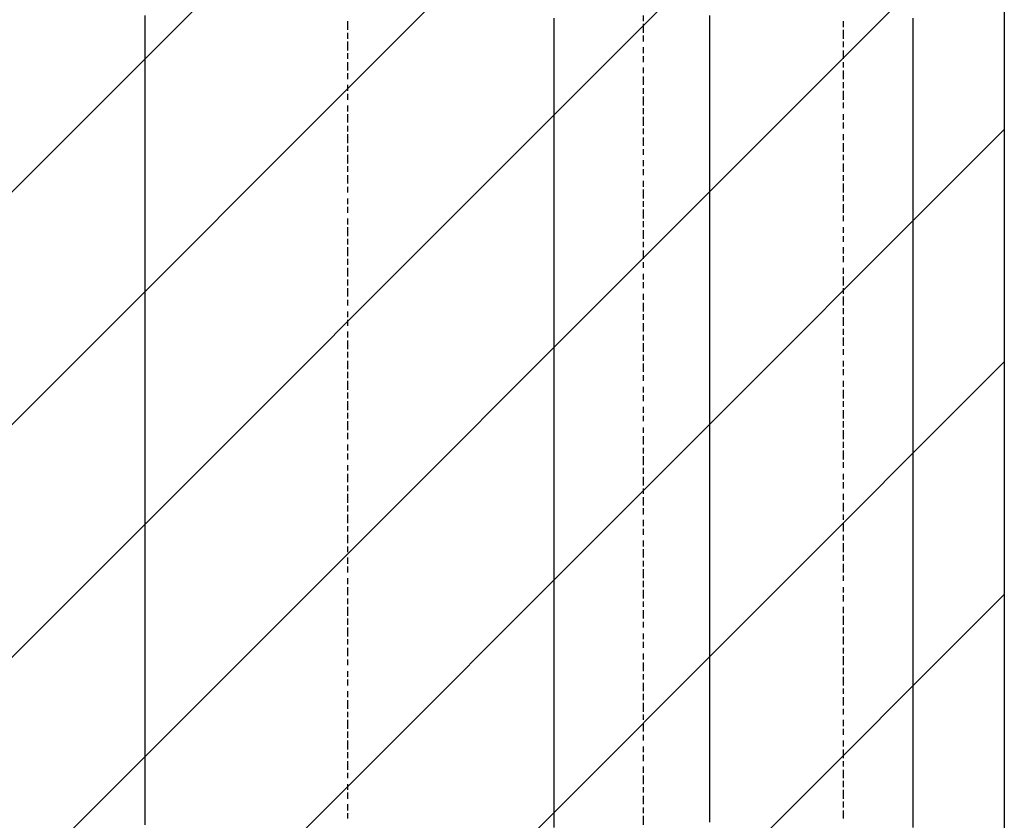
# Model space of a CAD drawing. Extents: x 997 to 109698, y 921 to 94021.
# Tile 229 of 256: x 35060 to 36498, y 20122 to 21291. Entities that reach past the tile are written whole.
import ezdxf

# ---------------------------------------------------------------- set-up
doc = ezdxf.new("R2010")
doc.units = 0
doc.header["$MEASUREMENT"] = 0
for name, color, linetype in [('12', 7, 'CONTINUOUS'), ('28', 7, 'CONTINUOUS'), ('40', 7, 'CONTINUOUS')]:
    doc.layers.add(name, color=color, linetype=linetype)

msp = doc.modelspace()

# ---------------------------------------------------------------- linework, layer by layer
at = {"layer": '12', "color": 1}
for p, q in [((35242.601607, 21296.953237), (35242.601607, 21284.953237)), ((36067.601607, 21288.953237), (36067.601607, 21296.953237)), ((35242.601607, 21284.953237), (35242.601607, 21275.953237)), ((35839.601607, 21292.953237), (35839.601607, 21284.953237)), ((35839.601607, 21284.953237), (35839.601607, 21271.953237)), ((36067.601607, 21279.953237), (36067.601607, 21288.953237)), ((36067.601607, 21267.953237), (36067.601607, 21279.953237)), ((36364.601607, 21284.953237), (36364.601607, 21292.953237)), ((36364.601607, 21271.953237), (36364.601607, 21284.953237)), ((35242.601607, 21275.953237), (35242.601607, 21267.953237)), ((35242.601607, 21267.953237), (35242.601607, 21254.953237)), ((35839.601607, 21271.953237), (35839.601607, 21262.953237)), ((36067.601607, 21258.953237), (36067.601607, 21267.953237)), ((36364.601607, 21262.953237), (36364.601607, 21271.953237)), ((35242.601607, 21254.953237), (35242.601607, 21245.953237)), ((35839.601607, 21262.953237), (35839.601607, 21250.953237)), ((35839.601607, 21250.953237), (35839.601607, 21241.953237)), ((36067.601607, 21250.953237), (36067.601607, 21258.953237)), ((36067.601607, 21237.953237), (36067.601607, 21250.953237)), ((36364.601607, 21254.953237), (36364.601607, 21262.953237)), ((36364.601607, 21241.953237), (36364.601607, 21254.953237)), ((35242.601607, 21245.953237), (35242.601607, 21233.953237)), ((35839.601607, 21241.953237), (35839.601607, 21233.953237)), ((36067.601607, 21228.953237), (36067.601607, 21237.953237)), ((36364.601607, 21233.953237), (36364.601607, 21241.953237)), ((35242.601607, 21233.953237), (35242.601607, 21224.953237)), ((35242.601607, 21224.953237), (35242.601607, 21216.953237)), ((35839.601607, 21233.953237), (35839.601607, 21220.953237)), ((36067.601607, 21216.953237), (36067.601607, 21228.953237)), ((36364.601607, 21220.953237), (36364.601607, 21233.953237)), ((35242.601607, 21216.953237), (35242.601607, 21203.953237)), ((35839.601607, 21220.953237), (35839.601607, 21212.953237)), ((35839.601607, 21212.953237), (35839.601607, 21203.953237)), ((36067.601607, 21207.953237), (36067.601607, 21216.953237)), ((36067.601607, 21199.953237), (36067.601607, 21207.953237)), ((36364.601607, 21212.953237), (36364.601607, 21220.953237)), ((36364.601607, 21203.953237), (36364.601607, 21212.953237)), ((35242.601607, 21203.953237), (35242.601607, 21195.953237)), ((35242.601607, 21195.953237), (35242.601607, 21186.953237)), ((35839.601607, 21203.953237), (35839.601607, 21190.953237)), ((36067.601607, 21186.953237), (36067.601607, 21199.953237)), ((36364.601607, 21190.953237), (36364.601607, 21203.953237)), ((35242.601607, 21186.953237), (35242.601607, 21173.953237)), ((35839.601607, 21190.953237), (35839.601607, 21182.953237)), ((35839.601607, 21182.953237), (35839.601607, 21173.953237)), ((36067.601607, 21178.953237), (36067.601607, 21186.953237)), ((36067.601607, 21169.953237), (36067.601607, 21178.953237)), ((36364.601607, 21182.953237), (36364.601607, 21190.953237)), ((36364.601607, 21173.953237), (36364.601607, 21182.953237)), ((35242.601607, 21173.953237), (35242.601607, 21165.953237)), ((35242.601607, 21165.953237), (35242.601607, 21156.953237)), ((35839.601607, 21173.953237), (35839.601607, 21161.953237)), ((36067.601607, 21156.953237), (36067.601607, 21169.953237)), ((36364.601607, 21161.953237), (36364.601607, 21173.953237)), ((35242.601607, 21156.953237), (35242.601607, 21144.953237)), ((35839.601607, 21161.953237), (35839.601607, 21152.953237)), ((35839.601607, 21152.953237), (35839.601607, 21140.953237)), ((36067.601607, 21148.953237), (36067.601607, 21156.953237)), ((36364.601607, 21152.953237), (36364.601607, 21161.953237)), ((36364.601607, 21144.953237), (36364.601607, 21152.953237)), ((35242.601607, 21144.953237), (35242.601607, 21135.953237)), ((35242.601607, 21135.953237), (35242.601607, 21123.953237)), ((35839.601607, 21140.953237), (35839.601607, 21131.953237)), ((36067.601607, 21140.953237), (36067.601607, 21148.953237)), ((36067.601607, 21127.953237), (36067.601607, 21140.953237)), ((36364.601607, 21131.953237), (36364.601607, 21144.953237)), ((35242.601607, 21123.953237), (35242.601607, 21114.953237)), ((35839.601607, 21131.953237), (35839.601607, 21123.953237)), ((35839.601607, 21123.953237), (35839.601607, 21110.953237)), ((36067.601607, 21118.953237), (36067.601607, 21127.953237)), ((36364.601607, 21123.953237), (36364.601607, 21131.953237)), ((36364.601607, 21110.953237), (36364.601607, 21123.953237)), ((35242.601607, 21114.953237), (35242.601607, 21106.953237)), ((35242.601607, 21106.953237), (35242.601607, 21093.953237)), ((35839.601607, 21110.953237), (35839.601607, 21101.953237)), ((36067.601607, 21106.953237), (36067.601607, 21118.953237)), ((36067.601607, 21097.953237), (36067.601607, 21106.953237)), ((36364.601607, 21101.953237), (36364.601607, 21110.953237)), ((35242.601607, 21093.953237), (35242.601607, 21085.953237)), ((35839.601607, 21101.953237), (35839.601607, 21093.953237)), ((35839.601607, 21093.953237), (35839.601607, 21080.953237)), ((36067.601607, 21089.953237), (36067.601607, 21097.953237)), ((36364.601607, 21093.953237), (36364.601607, 21101.953237)), ((36364.601607, 21080.953237), (36364.601607, 21093.953237)), ((35242.601607, 21085.953237), (35242.601607, 21076.953237)), ((35839.601607, 21080.953237), (35839.601607, 21072.953237)), ((36067.601607, 21076.953237), (36067.601607, 21089.953237)), ((36364.601607, 21072.953237), (36364.601607, 21080.953237)), ((35242.601607, 21076.953237), (35242.601607, 21063.953237)), ((35242.601607, 21063.953237), (35242.601607, 21055.953237)), ((35839.601607, 21072.953237), (35839.601607, 21063.953237)), ((35839.601607, 21063.953237), (35839.601607, 21051.953237)), ((36067.601607, 21068.953237), (36067.601607, 21076.953237)), ((36067.601607, 21059.953237), (36067.601607, 21068.953237)), ((36364.601607, 21063.953237), (36364.601607, 21072.953237)), ((36364.601607, 21051.953237), (36364.601607, 21063.953237)), ((35242.601607, 21055.953237), (35242.601607, 21046.953237)), ((35839.601607, 21051.953237), (35839.601607, 21042.953237)), ((36067.601607, 21046.953237), (36067.601607, 21059.953237)), ((36364.601607, 21042.953237), (36364.601607, 21051.953237)), ((35242.601607, 21046.953237), (35242.601607, 21034.953237)), ((35242.601607, 21034.953237), (35242.601607, 21025.953237)), ((35839.601607, 21042.953237), (35839.601607, 21029.953237)), ((36067.601607, 21038.953237), (36067.601607, 21046.953237)), ((36067.601607, 21029.953237), (36067.601607, 21038.953237)), ((36364.601607, 21034.953237), (36364.601607, 21042.953237)), ((36364.601607, 21021.953237), (36364.601607, 21034.953237)), ((35242.601607, 21025.953237), (35242.601607, 21013.953237)), ((35839.601607, 21029.953237), (35839.601607, 21021.953237)), ((35839.601607, 21021.953237), (35839.601607, 21013.953237)), ((36067.601607, 21017.953237), (36067.601607, 21029.953237)), ((36364.601607, 21013.953237), (36364.601607, 21021.953237)), ((35242.601607, 21013.953237), (35242.601607, 21004.953237)), ((35839.601607, 21013.953237), (35839.601607, 21000.953237)), ((36067.601607, 21008.953237), (36067.601607, 21017.953237)), ((36067.601607, 20996.953237), (36067.601607, 21008.953237)), ((36364.601607, 21000.953237), (36364.601607, 21013.953237)), ((35242.601607, 21004.953237), (35242.601607, 20996.953237)), ((35242.601607, 20996.953237), (35242.601607, 20983.953237)), ((35839.601607, 21000.953237), (35839.601607, 20991.953237)), ((35839.601607, 20991.953237), (35839.601607, 20983.953237)), ((36067.601607, 20987.953237), (36067.601607, 20996.953237)), ((36364.601607, 20991.953237), (36364.601607, 21000.953237)), ((36364.601607, 20983.953237), (36364.601607, 20991.953237)), ((35242.601607, 20983.953237), (35242.601607, 20974.953237)), ((35839.601607, 20983.953237), (35839.601607, 20970.953237)), ((36067.601607, 20979.953237), (36067.601607, 20987.953237)), ((36067.601607, 20966.953237), (36067.601607, 20979.953237)), ((36364.601607, 20970.953237), (36364.601607, 20983.953237)), ((35242.601607, 20974.953237), (35242.601607, 20966.953237)), ((35242.601607, 20966.953237), (35242.601607, 20953.953237)), ((35839.601607, 20970.953237), (35839.601607, 20962.953237)), ((36067.601607, 20958.953237), (36067.601607, 20966.953237)), ((36364.601607, 20962.953237), (36364.601607, 20970.953237)), ((35242.601607, 20953.953237), (35242.601607, 20945.953237)), ((35839.601607, 20962.953237), (35839.601607, 20953.953237)), ((35839.601607, 20953.953237), (35839.601607, 20941.953237)), ((36067.601607, 20949.953237), (36067.601607, 20958.953237)), ((36067.601607, 20936.953237), (36067.601607, 20949.953237)), ((36364.601607, 20953.953237), (36364.601607, 20962.953237)), ((36364.601607, 20941.953237), (36364.601607, 20953.953237)), ((35242.601607, 20945.953237), (35242.601607, 20936.953237)), ((35242.601607, 20936.953237), (35242.601607, 20924.953237)), ((35839.601607, 20941.953237), (35839.601607, 20932.953237)), ((36067.601607, 20928.953237), (36067.601607, 20936.953237)), ((36364.601607, 20932.953237), (36364.601607, 20941.953237)), ((35242.601607, 20924.953237), (35242.601607, 20915.953237)), ((35839.601607, 20932.953237), (35839.601607, 20919.953237)), ((35839.601607, 20919.953237), (35839.601607, 20911.953237)), ((36067.601607, 20919.953237), (36067.601607, 20928.953237)), ((36067.601607, 20907.953237), (36067.601607, 20919.953237)), ((36364.601607, 20924.953237), (36364.601607, 20932.953237)), ((36364.601607, 20911.953237), (36364.601607, 20924.953237)), ((35242.601607, 20915.953237), (35242.601607, 20907.953237)), ((35242.601607, 20907.953237), (35242.601607, 20894.953237)), ((35839.601607, 20911.953237), (35839.601607, 20902.953237)), ((36067.601607, 20898.953237), (36067.601607, 20907.953237)), ((36364.601607, 20902.953237), (36364.601607, 20911.953237)), ((35242.601607, 20894.953237), (35242.601607, 20886.953237)), ((35839.601607, 20902.953237), (35839.601607, 20890.953237)), ((36067.601607, 20890.953237), (36067.601607, 20898.953237)), ((36364.601607, 20890.953237), (36364.601607, 20902.953237)), ((35242.601607, 20886.953237), (35242.601607, 20873.953237)), ((35839.601607, 20890.953237), (35839.601607, 20881.953237)), ((35839.601607, 20881.953237), (35839.601607, 20873.953237)), ((36067.601607, 20877.953237), (36067.601607, 20890.953237)), ((36067.601607, 20869.953237), (36067.601607, 20877.953237)), ((36364.601607, 20881.953237), (36364.601607, 20890.953237)), ((36364.601607, 20873.953237), (36364.601607, 20881.953237)), ((35242.601607, 20873.953237), (35242.601607, 20864.953237)), ((35242.601607, 20864.953237), (35242.601607, 20856.953237)), ((35839.601607, 20873.953237), (35839.601607, 20860.953237)), ((36067.601607, 20856.953237), (36067.601607, 20869.953237)), ((36364.601607, 20860.953237), (36364.601607, 20873.953237)), ((35242.601607, 20856.953237), (35242.601607, 20843.953237)), ((35839.601607, 20860.953237), (35839.601607, 20852.953237)), ((35839.601607, 20852.953237), (35839.601607, 20843.953237)), ((36067.601607, 20847.953237), (36067.601607, 20856.953237)), ((36364.601607, 20852.953237), (36364.601607, 20860.953237)), ((36364.601607, 20843.953237), (36364.601607, 20852.953237)), ((35242.601607, 20843.953237), (35242.601607, 20835.953237)), ((35242.601607, 20835.953237), (35242.601607, 20826.953237)), ((35839.601607, 20843.953237), (35839.601607, 20830.953237)), ((36067.601607, 20839.953237), (36067.601607, 20847.953237)), ((36067.601607, 20826.953237), (36067.601607, 20839.953237)), ((36364.601607, 20830.953237), (36364.601607, 20843.953237)), ((35242.601607, 20826.953237), (35242.601607, 20814.953237)), ((35839.601607, 20830.953237), (35839.601607, 20822.953237)), ((35839.601607, 20822.953237), (35839.601607, 20809.953237)), ((36067.601607, 20818.953237), (36067.601607, 20826.953237)), ((36364.601607, 20822.953237), (36364.601607, 20830.953237)), ((36364.601607, 20814.953237), (36364.601607, 20822.953237)), ((35242.601607, 20814.953237), (35242.601607, 20805.953237)), ((35242.601607, 20805.953237), (35242.601607, 20797.953237)), ((35839.601607, 20809.953237), (35839.601607, 20801.953237)), ((36067.601607, 20809.953237), (36067.601607, 20818.953237)), ((36067.601607, 20797.953237), (36067.601607, 20809.953237)), ((36364.601607, 20801.953237), (36364.601607, 20814.953237)), ((35242.601607, 20797.953237), (35242.601607, 20784.953237)), ((35839.601607, 20801.953237), (35839.601607, 20792.953237)), ((35839.601607, 20792.953237), (35839.601607, 20780.953237)), ((36067.601607, 20788.953237), (36067.601607, 20797.953237)), ((36364.601607, 20792.953237), (36364.601607, 20801.953237)), ((36364.601607, 20780.953237), (36364.601607, 20792.953237)), ((35242.601607, 20784.953237), (35242.601607, 20776.953237)), ((35242.601607, 20776.953237), (35242.601607, 20763.953237)), ((35839.601607, 20780.953237), (35839.601607, 20771.953237)), ((36067.601607, 20780.953237), (36067.601607, 20788.953237)), ((36067.601607, 20767.953237), (36067.601607, 20780.953237)), ((36364.601607, 20771.953237), (36364.601607, 20780.953237)), ((35242.601607, 20763.953237), (35242.601607, 20754.953237)), ((35839.601607, 20771.953237), (35839.601607, 20763.953237)), ((35839.601607, 20763.953237), (35839.601607, 20750.953237)), ((36067.601607, 20759.953237), (36067.601607, 20767.953237)), ((36364.601607, 20763.953237), (36364.601607, 20771.953237)), ((36364.601607, 20750.953237), (36364.601607, 20763.953237)), ((35242.601607, 20754.953237), (35242.601607, 20746.953237)), ((35839.601607, 20750.953237), (35839.601607, 20742.953237)), ((36067.601607, 20746.953237), (36067.601607, 20759.953237)), ((36364.601607, 20742.953237), (36364.601607, 20750.953237)), ((35242.601607, 20746.953237), (35242.601607, 20733.953237)), ((35242.601607, 20733.953237), (35242.601607, 20725.953237)), ((35839.601607, 20742.953237), (35839.601607, 20733.953237)), ((35839.601607, 20733.953237), (35839.601607, 20720.953237)), ((36067.601607, 20737.953237), (36067.601607, 20746.953237)), ((36067.601607, 20729.953237), (36067.601607, 20737.953237)), ((36364.601607, 20733.953237), (36364.601607, 20742.953237)), ((36364.601607, 20720.953237), (36364.601607, 20733.953237)), ((35242.601607, 20725.953237), (35242.601607, 20716.953237)), ((35839.601607, 20720.953237), (35839.601607, 20712.953237)), ((36067.601607, 20716.953237), (36067.601607, 20729.953237)), ((36364.601607, 20712.953237), (36364.601607, 20720.953237)), ((35242.601607, 20716.953237), (35242.601607, 20704.953237)), ((35242.601607, 20704.953237), (35242.601607, 20695.953237)), ((35839.601607, 20712.953237), (35839.601607, 20704.953237)), ((35839.601607, 20704.953237), (35839.601607, 20691.953237)), ((36067.601607, 20708.953237), (36067.601607, 20716.953237)), ((36067.601607, 20699.953237), (36067.601607, 20708.953237)), ((36364.601607, 20704.953237), (36364.601607, 20712.953237)), ((36364.601607, 20691.953237), (36364.601607, 20704.953237)), ((35242.601607, 20695.953237), (35242.601607, 20687.953237)), ((35839.601607, 20691.953237), (35839.601607, 20682.953237)), ((36067.601607, 20687.953237), (36067.601607, 20699.953237)), ((36364.601607, 20682.953237), (36364.601607, 20691.953237)), ((35242.601607, 20687.953237), (35242.601607, 20674.953237)), ((35839.601607, 20682.953237), (35839.601607, 20670.953237)), ((36067.601607, 20678.953237), (36067.601607, 20687.953237)), ((36067.601607, 20670.953237), (36067.601607, 20678.953237)), ((36364.601607, 20674.953237), (36364.601607, 20682.953237)), ((35242.601607, 20674.953237), (35242.601607, 20665.953237)), ((35242.601607, 20665.953237), (35242.601607, 20653.953237)), ((35839.601607, 20670.953237), (35839.601607, 20661.953237)), ((35839.601607, 20661.953237), (35839.601607, 20653.953237)), ((36067.601607, 20657.953237), (36067.601607, 20670.953237)), ((36364.601607, 20661.953237), (36364.601607, 20674.953237)), ((36364.601607, 20653.953237), (36364.601607, 20661.953237)), ((35242.601607, 20653.953237), (35242.601607, 20644.953237)), ((35839.601607, 20653.953237), (35839.601607, 20640.953237)), ((36067.601607, 20648.953237), (36067.601607, 20657.953237)), ((36067.601607, 20636.953237), (36067.601607, 20648.953237)), ((36364.601607, 20640.953237), (36364.601607, 20653.953237)), ((35242.601607, 20644.953237), (35242.601607, 20636.953237)), ((35242.601607, 20636.953237), (35242.601607, 20623.953237)), ((35839.601607, 20640.953237), (35839.601607, 20632.953237)), ((35839.601607, 20632.953237), (35839.601607, 20623.953237)), ((36067.601607, 20627.953237), (36067.601607, 20636.953237)), ((36364.601607, 20632.953237), (36364.601607, 20640.953237)), ((36364.601607, 20623.953237), (36364.601607, 20632.953237)), ((35242.601607, 20623.953237), (35242.601607, 20615.953237)), ((35839.601607, 20623.953237), (35839.601607, 20610.953237)), ((36067.601607, 20619.953237), (36067.601607, 20627.953237)), ((36067.601607, 20606.953237), (36067.601607, 20619.953237)), ((36364.601607, 20610.953237), (36364.601607, 20623.953237)), ((35242.601607, 20615.953237), (35242.601607, 20606.953237)), ((35242.601607, 20606.953237), (35242.601607, 20593.953237)), ((35839.601607, 20610.953237), (35839.601607, 20602.953237)), ((36067.601607, 20598.953237), (36067.601607, 20606.953237)), ((36364.601607, 20602.953237), (36364.601607, 20610.953237)), ((35242.601607, 20593.953237), (35242.601607, 20585.953237)), ((35839.601607, 20602.953237), (35839.601607, 20593.953237)), ((35839.601607, 20593.953237), (35839.601607, 20581.953237)), ((36067.601607, 20589.953237), (36067.601607, 20598.953237)), ((36067.601607, 20577.953237), (36067.601607, 20589.953237)), ((36364.601607, 20593.953237), (36364.601607, 20602.953237)), ((36364.601607, 20581.953237), (36364.601607, 20593.953237)), ((35242.601607, 20585.953237), (35242.601607, 20577.953237)), ((35242.601607, 20577.953237), (35242.601607, 20564.953237)), ((35839.601607, 20581.953237), (35839.601607, 20572.953237)), ((36067.601607, 20568.953237), (36067.601607, 20577.953237)), ((36364.601607, 20572.953237), (36364.601607, 20581.953237)), ((35242.601607, 20564.953237), (35242.601607, 20555.953237)), ((35839.601607, 20572.953237), (35839.601607, 20560.953237)), ((35839.601607, 20560.953237), (35839.601607, 20551.953237)), ((36067.601607, 20560.953237), (36067.601607, 20568.953237)), ((36067.601607, 20547.953237), (36067.601607, 20560.953237)), ((36364.601607, 20564.953237), (36364.601607, 20572.953237)), ((36364.601607, 20551.953237), (36364.601607, 20564.953237)), ((35242.601607, 20555.953237), (35242.601607, 20543.953237)), ((35839.601607, 20551.953237), (35839.601607, 20543.953237)), ((36067.601607, 20538.953237), (36067.601607, 20547.953237)), ((36364.601607, 20543.953237), (36364.601607, 20551.953237)), ((35242.601607, 20543.953237), (35242.601607, 20534.953237)), ((35242.601607, 20534.953237), (35242.601607, 20526.953237)), ((35839.601607, 20543.953237), (35839.601607, 20530.953237)), ((36067.601607, 20526.953237), (36067.601607, 20538.953237)), ((36364.601607, 20530.953237), (36364.601607, 20543.953237)), ((35242.601607, 20526.953237), (35242.601607, 20513.953237)), ((35839.601607, 20530.953237), (35839.601607, 20521.953237)), ((35839.601607, 20521.953237), (35839.601607, 20513.953237)), ((36067.601607, 20517.953237), (36067.601607, 20526.953237)), ((36067.601607, 20509.953237), (36067.601607, 20517.953237)), ((36364.601607, 20521.953237), (36364.601607, 20530.953237)), ((36364.601607, 20513.953237), (36364.601607, 20521.953237)), ((35242.601607, 20513.953237), (35242.601607, 20505.953237)), ((35242.601607, 20505.953237), (35242.601607, 20496.953237)), ((35839.601607, 20513.953237), (35839.601607, 20500.953237)), ((36067.601607, 20496.953237), (36067.601607, 20509.953237)), ((36364.601607, 20500.953237), (36364.601607, 20513.953237)), ((35242.601607, 20496.953237), (35242.601607, 20483.953237)), ((35839.601607, 20500.953237), (35839.601607, 20492.953237)), ((35839.601607, 20492.953237), (35839.601607, 20483.953237)), ((36067.601607, 20488.953237), (36067.601607, 20496.953237)), ((36067.601607, 20479.953237), (36067.601607, 20488.953237)), ((36364.601607, 20492.953237), (36364.601607, 20500.953237)), ((36364.601607, 20483.953237), (36364.601607, 20492.953237)), ((35242.601607, 20483.953237), (35242.601607, 20475.953237)), ((35242.601607, 20475.953237), (35242.601607, 20466.953237)), ((35839.601607, 20483.953237), (35839.601607, 20471.953237)), ((36067.601607, 20466.953237), (36067.601607, 20479.953237)), ((36364.601607, 20471.953237), (36364.601607, 20483.953237)), ((35242.601607, 20466.953237), (35242.601607, 20454.953237)), ((35839.601607, 20471.953237), (35839.601607, 20462.953237)), ((35839.601607, 20462.953237), (35839.601607, 20450.953237)), ((36067.601607, 20458.953237), (36067.601607, 20466.953237)), ((36364.601607, 20462.953237), (36364.601607, 20471.953237)), ((36364.601607, 20454.953237), (36364.601607, 20462.953237)), ((35242.601607, 20454.953237), (35242.601607, 20445.953237)), ((35242.601607, 20445.953237), (35242.601607, 20433.953237)), ((35839.601607, 20450.953237), (35839.601607, 20441.953237)), ((36067.601607, 20450.953237), (36067.601607, 20458.953237)), ((36067.601607, 20437.953237), (36067.601607, 20450.953237)), ((36364.601607, 20441.953237), (36364.601607, 20454.953237)), ((35242.601607, 20433.953237), (35242.601607, 20424.953237)), ((35839.601607, 20441.953237), (35839.601607, 20433.953237)), ((35839.601607, 20433.953237), (35839.601607, 20420.953237)), ((36067.601607, 20428.953237), (36067.601607, 20437.953237)), ((36364.601607, 20433.953237), (36364.601607, 20441.953237)), ((36364.601607, 20420.953237), (36364.601607, 20433.953237)), ((35242.601607, 20424.953237), (35242.601607, 20416.953237)), ((35242.601607, 20416.953237), (35242.601607, 20403.953237)), ((35839.601607, 20420.953237), (35839.601607, 20411.953237)), ((36067.601607, 20416.953237), (36067.601607, 20428.953237)), ((36067.601607, 20407.953237), (36067.601607, 20416.953237)), ((36364.601607, 20411.953237), (36364.601607, 20420.953237)), ((35242.601607, 20403.953237), (35242.601607, 20394.953237)), ((35839.601607, 20411.953237), (35839.601607, 20403.953237)), ((35839.601607, 20403.953237), (35839.601607, 20390.953237)), ((36067.601607, 20399.953237), (36067.601607, 20407.953237)), ((36364.601607, 20403.953237), (36364.601607, 20411.953237)), ((36364.601607, 20390.953237), (36364.601607, 20403.953237)), ((35242.601607, 20394.953237), (35242.601607, 20386.953237)), ((35839.601607, 20390.953237), (35839.601607, 20382.953237)), ((36067.601607, 20386.953237), (36067.601607, 20399.953237)), ((36364.601607, 20382.953237), (36364.601607, 20390.953237)), ((35242.601607, 20386.953237), (35242.601607, 20373.953237)), ((35242.601607, 20373.953237), (35242.601607, 20365.953237)), ((35839.601607, 20382.953237), (35839.601607, 20373.953237)), ((35839.601607, 20373.953237), (35839.601607, 20361.953237)), ((36067.601607, 20378.953237), (36067.601607, 20386.953237)), ((36067.601607, 20369.953237), (36067.601607, 20378.953237)), ((36364.601607, 20373.953237), (36364.601607, 20382.953237)), ((36364.601607, 20361.953237), (36364.601607, 20373.953237)), ((35242.601607, 20365.953237), (35242.601607, 20356.953237)), ((35839.601607, 20361.953237), (35839.601607, 20352.953237)), ((36067.601607, 20356.953237), (36067.601607, 20369.953237)), ((36364.601607, 20352.953237), (36364.601607, 20361.953237)), ((35242.601607, 20356.953237), (35242.601607, 20344.953237)), ((35242.601607, 20344.953237), (35242.601607, 20335.953237)), ((35839.601607, 20352.953237), (35839.601607, 20339.953237)), ((36067.601607, 20348.953237), (36067.601607, 20356.953237)), ((36067.601607, 20339.953237), (36067.601607, 20348.953237)), ((36364.601607, 20344.953237), (36364.601607, 20352.953237)), ((36364.601607, 20331.953237), (36364.601607, 20344.953237)), ((35242.601607, 20335.953237), (35242.601607, 20327.953237)), ((35839.601607, 20339.953237), (35839.601607, 20331.953237)), ((35839.601607, 20331.953237), (35839.601607, 20322.953237)), ((36067.601607, 20327.953237), (36067.601607, 20339.953237)), ((36364.601607, 20322.953237), (36364.601607, 20331.953237)), ((35242.601607, 20327.953237), (35242.601607, 20314.953237)), ((35839.601607, 20322.953237), (35839.601607, 20310.953237)), ((36067.601607, 20318.953237), (36067.601607, 20327.953237)), ((36067.601607, 20310.953237), (36067.601607, 20318.953237)), ((36364.601607, 20310.953237), (36364.601607, 20322.953237)), ((35242.601607, 20314.953237), (35242.601607, 20306.953237)), ((35242.601607, 20306.953237), (35242.601607, 20293.953237)), ((35839.601607, 20310.953237), (35839.601607, 20301.953237)), ((35839.601607, 20301.953237), (35839.601607, 20293.953237)), ((36067.601607, 20297.953237), (36067.601607, 20310.953237)), ((36364.601607, 20301.953237), (36364.601607, 20310.953237)), ((36364.601607, 20293.953237), (36364.601607, 20301.953237)), ((35242.601607, 20293.953237), (35242.601607, 20284.953237)), ((35839.601607, 20293.953237), (35839.601607, 20280.953237)), ((36067.601607, 20289.953237), (36067.601607, 20297.953237)), ((36067.601607, 20276.953237), (36067.601607, 20289.953237)), ((36364.601607, 20280.953237), (36364.601607, 20293.953237)), ((35242.601607, 20284.953237), (35242.601607, 20276.953237)), ((35242.601607, 20276.953237), (35242.601607, 20263.953237)), ((35839.601607, 20280.953237), (35839.601607, 20272.953237)), ((35839.601607, 20272.953237), (35839.601607, 20263.953237)), ((36067.601607, 20268.953237), (36067.601607, 20276.953237)), ((36364.601607, 20272.953237), (36364.601607, 20280.953237)), ((36364.601607, 20263.953237), (36364.601607, 20272.953237)), ((35242.601607, 20263.953237), (35242.601607, 20255.953237)), ((35839.601607, 20263.953237), (35839.601607, 20251.953237)), ((36067.601607, 20259.953237), (36067.601607, 20268.953237)), ((36067.601607, 20246.953237), (36067.601607, 20259.953237)), ((36364.601607, 20251.953237), (36364.601607, 20263.953237)), ((35242.601607, 20255.953237), (35242.601607, 20246.953237)), ((35242.601607, 20246.953237), (35242.601607, 20234.953237)), ((35839.601607, 20251.953237), (35839.601607, 20242.953237)), ((36067.601607, 20238.953237), (36067.601607, 20246.953237)), ((36364.601607, 20242.953237), (36364.601607, 20251.953237)), ((35242.601607, 20234.953237), (35242.601607, 20225.953237)), ((35839.601607, 20242.953237), (35839.601607, 20229.953237)), ((35839.601607, 20229.953237), (35839.601607, 20221.953237)), ((36067.601607, 20229.953237), (36067.601607, 20238.953237)), ((36067.601607, 20217.953237), (36067.601607, 20229.953237)), ((36364.601607, 20234.953237), (36364.601607, 20242.953237)), ((36364.601607, 20221.953237), (36364.601607, 20234.953237)), ((35242.601607, 20225.953237), (35242.601607, 20217.953237)), ((35242.601607, 20217.953237), (35242.601607, 20204.953237)), ((35839.601607, 20221.953237), (35839.601607, 20212.953237)), ((36067.601607, 20208.953237), (36067.601607, 20217.953237)), ((36364.601607, 20212.953237), (36364.601607, 20221.953237)), ((35242.601607, 20204.953237), (35242.601607, 20195.953237)), ((35839.601607, 20212.953237), (35839.601607, 20200.953237)), ((36067.601607, 20200.953237), (36067.601607, 20208.953237)), ((36364.601607, 20200.953237), (36364.601607, 20212.953237)), ((35242.601607, 20195.953237), (35242.601607, 20183.953237)), ((35839.601607, 20200.953237), (35839.601607, 20191.953237)), ((35839.601607, 20191.953237), (35839.601607, 20183.953237)), ((36067.601607, 20187.953237), (36067.601607, 20200.953237)), ((36067.601607, 20179.953237), (36067.601607, 20187.953237)), ((36364.601607, 20191.953237), (36364.601607, 20200.953237)), ((36364.601607, 20183.953237), (36364.601607, 20191.953237)), ((35242.601607, 20183.953237), (35242.601607, 20174.953237)), ((35242.601607, 20174.953237), (35242.601607, 20166.953237)), ((35839.601607, 20183.953237), (35839.601607, 20170.953237)), ((36067.601607, 20166.953237), (36067.601607, 20179.953237)), ((36364.601607, 20170.953237), (36364.601607, 20183.953237)), ((35242.601607, 20166.953237), (35242.601607, 20153.953237)), ((35839.601607, 20170.953237), (35839.601607, 20162.953237)), ((35839.601607, 20162.953237), (35839.601607, 20153.953237)), ((36067.601607, 20157.953237), (36067.601607, 20166.953237)), ((36067.601607, 20149.953237), (36067.601607, 20157.953237)), ((36364.601607, 20162.953237), (36364.601607, 20170.953237)), ((36364.601607, 20153.953237), (36364.601607, 20162.953237)), ((35242.601607, 20153.953237), (35242.601607, 20145.953237)), ((35242.601607, 20145.953237), (35242.601607, 20136.953237)), ((35839.601607, 20153.953237), (35839.601607, 20140.953237)), ((36067.601607, 20136.953237), (36067.601607, 20149.953237)), ((36364.601607, 20140.953237), (36364.601607, 20153.953237)), ((35242.601607, 20136.953237), (35242.601607, 20124.953237)), ((35839.601607, 20140.953237), (35839.601607, 20132.953237)), ((35839.601607, 20132.953237), (35839.601607, 20124.953237)), ((36067.601607, 20128.953237), (36067.601607, 20136.953237)), ((36364.601607, 20132.953237), (36364.601607, 20140.953237)), ((36364.601607, 20124.953237), (36364.601607, 20132.953237)), ((35242.601607, 20124.953237), (35242.601607, 20115.953237)), ((35839.601607, 20124.953237), (35839.601607, 20111.953237)), ((36067.601607, 20119.953237), (36067.601607, 20128.953237)), ((36364.601607, 20111.953237), (36364.601607, 20124.953237))]:
    msp.add_line(p, q, dxfattribs=at)
at = {"layer": '12', "color": 5}
for p, q in [((35970.601607, 21288.953237), (35970.601607, 21296.953237)), ((35538.601607, 21288.953237), (35538.601607, 21275.953237)), ((35970.601607, 21271.953237), (35970.601607, 21284.953237)), ((36262.601607, 21279.953237), (36262.601607, 21288.953237)), ((35538.601607, 21271.953237), (35538.601607, 21262.953237)), ((35970.601607, 21258.953237), (35970.601607, 21267.953237)), ((36262.601607, 21262.953237), (36262.601607, 21275.953237)), ((35538.601607, 21258.953237), (35538.601607, 21245.953237)), ((35970.601607, 21241.953237), (35970.601607, 21250.953237)), ((36262.601607, 21250.953237), (36262.601607, 21258.953237)), ((35538.601607, 21241.953237), (35538.601607, 21233.953237)), ((35970.601607, 21228.953237), (35970.601607, 21237.953237)), ((36262.601607, 21233.953237), (36262.601607, 21245.953237)), ((35538.601607, 21228.953237), (35538.601607, 21216.953237)), ((36262.601607, 21220.953237), (36262.601607, 21228.953237)), ((35538.601607, 21212.953237), (35538.601607, 21203.953237)), ((35970.601607, 21212.953237), (35970.601607, 21220.953237)), ((35970.601607, 21195.953237), (35970.601607, 21207.953237)), ((36262.601607, 21203.953237), (36262.601607, 21216.953237)), ((35538.601607, 21195.953237), (35538.601607, 21186.953237)), ((36262.601607, 21190.953237), (36262.601607, 21199.953237)), ((35538.601607, 21182.953237), (35538.601607, 21173.953237)), ((35970.601607, 21182.953237), (35970.601607, 21190.953237)), ((35970.601607, 21165.953237), (35970.601607, 21178.953237)), ((36262.601607, 21173.953237), (36262.601607, 21186.953237)), ((35538.601607, 21165.953237), (35538.601607, 21156.953237)), ((36262.601607, 21161.953237), (36262.601607, 21169.953237)), ((35538.601607, 21152.953237), (35538.601607, 21140.953237)), ((35970.601607, 21152.953237), (35970.601607, 21161.953237)), ((36262.601607, 21144.953237), (36262.601607, 21152.953237)), ((35538.601607, 21135.953237), (35538.601607, 21127.953237)), ((35970.601607, 21135.953237), (35970.601607, 21148.953237)), ((36262.601607, 21131.953237), (36262.601607, 21140.953237)), ((35538.601607, 21123.953237), (35538.601607, 21110.953237)), ((35970.601607, 21123.953237), (35970.601607, 21131.953237)), ((36262.601607, 21114.953237), (36262.601607, 21123.953237)), ((35538.601607, 21106.953237), (35538.601607, 21097.953237)), ((35970.601607, 21106.953237), (35970.601607, 21118.953237)), ((36262.601607, 21097.953237), (36262.601607, 21110.953237)), ((35538.601607, 21093.953237), (35538.601607, 21080.953237)), ((35970.601607, 21093.953237), (35970.601607, 21101.953237)), ((36262.601607, 21085.953237), (36262.601607, 21093.953237)), ((35970.601607, 21076.953237), (35970.601607, 21085.953237)), ((36262.601607, 21068.953237), (36262.601607, 21080.953237)), ((35538.601607, 21076.953237), (35538.601607, 21068.953237)), ((35538.601607, 21063.953237), (35538.601607, 21051.953237)), ((35970.601607, 21063.953237), (35970.601607, 21072.953237)), ((36262.601607, 21055.953237), (36262.601607, 21063.953237)), ((35970.601607, 21046.953237), (35970.601607, 21055.953237)), ((36262.601607, 21038.953237), (36262.601607, 21051.953237)), ((35538.601607, 21046.953237), (35538.601607, 21038.953237)), ((35970.601607, 21029.953237), (35970.601607, 21042.953237)), ((36262.601607, 21025.953237), (36262.601607, 21034.953237)), ((35538.601607, 21029.953237), (35538.601607, 21021.953237)), ((35970.601607, 21017.953237), (35970.601607, 21025.953237)), ((36262.601607, 21008.953237), (36262.601607, 21021.953237)), ((35538.601607, 21017.953237), (35538.601607, 21008.953237)), ((35970.601607, 21000.953237), (35970.601607, 21013.953237)), ((35538.601607, 21000.953237), (35538.601607, 20991.953237)), ((35970.601607, 20987.953237), (35970.601607, 20996.953237)), ((36262.601607, 20996.953237), (36262.601607, 21004.953237)), ((35538.601607, 20987.953237), (35538.601607, 20974.953237)), ((35970.601607, 20970.953237), (35970.601607, 20983.953237)), ((36262.601607, 20979.953237), (36262.601607, 20987.953237)), ((35538.601607, 20970.953237), (35538.601607, 20962.953237)), ((35970.601607, 20958.953237), (35970.601607, 20966.953237)), ((36262.601607, 20966.953237), (36262.601607, 20974.953237)), ((35538.601607, 20958.953237), (35538.601607, 20945.953237)), ((35970.601607, 20941.953237), (35970.601607, 20953.953237)), ((36262.601607, 20949.953237), (36262.601607, 20958.953237)), ((35538.601607, 20941.953237), (35538.601607, 20932.953237)), ((35970.601607, 20928.953237), (35970.601607, 20936.953237)), ((36262.601607, 20936.953237), (36262.601607, 20945.953237)), ((35538.601607, 20928.953237), (35538.601607, 20915.953237)), ((35970.601607, 20911.953237), (35970.601607, 20919.953237)), ((36262.601607, 20919.953237), (36262.601607, 20928.953237)), ((35538.601607, 20911.953237), (35538.601607, 20902.953237)), ((35970.601607, 20898.953237), (35970.601607, 20907.953237)), ((36262.601607, 20902.953237), (36262.601607, 20915.953237)), ((35538.601607, 20898.953237), (35538.601607, 20886.953237)), ((36262.601607, 20890.953237), (36262.601607, 20898.953237)), ((35538.601607, 20881.953237), (35538.601607, 20873.953237)), ((35970.601607, 20881.953237), (35970.601607, 20890.953237)), ((35970.601607, 20864.953237), (35970.601607, 20877.953237)), ((36262.601607, 20873.953237), (36262.601607, 20886.953237)), ((35538.601607, 20864.953237), (35538.601607, 20856.953237)), ((36262.601607, 20860.953237), (36262.601607, 20869.953237)), ((35538.601607, 20852.953237), (35538.601607, 20843.953237)), ((35970.601607, 20852.953237), (35970.601607, 20860.953237)), ((36262.601607, 20843.953237), (36262.601607, 20856.953237)), ((35538.601607, 20835.953237), (35538.601607, 20826.953237)), ((35970.601607, 20835.953237), (35970.601607, 20847.953237)), ((36262.601607, 20830.953237), (36262.601607, 20839.953237)), ((35538.601607, 20822.953237), (35538.601607, 20809.953237)), ((35970.601607, 20822.953237), (35970.601607, 20830.953237)), ((36262.601607, 20814.953237), (36262.601607, 20826.953237)), ((35538.601607, 20805.953237), (35538.601607, 20797.953237)), ((35970.601607, 20805.953237), (35970.601607, 20818.953237)), ((36262.601607, 20801.953237), (36262.601607, 20809.953237)), ((35538.601607, 20792.953237), (35538.601607, 20780.953237)), ((35970.601607, 20792.953237), (35970.601607, 20801.953237)), ((36262.601607, 20784.953237), (36262.601607, 20792.953237)), ((35538.601607, 20776.953237), (35538.601607, 20767.953237)), ((35970.601607, 20776.953237), (35970.601607, 20788.953237)), ((36262.601607, 20771.953237), (36262.601607, 20780.953237)), ((35538.601607, 20763.953237), (35538.601607, 20750.953237)), ((35970.601607, 20763.953237), (35970.601607, 20771.953237)), ((36262.601607, 20754.953237), (36262.601607, 20763.953237)), ((35970.601607, 20746.953237), (35970.601607, 20754.953237)), ((36262.601607, 20737.953237), (36262.601607, 20750.953237)), ((35538.601607, 20746.953237), (35538.601607, 20737.953237)), ((35538.601607, 20733.953237), (35538.601607, 20720.953237)), ((35970.601607, 20733.953237), (35970.601607, 20742.953237)), ((36262.601607, 20725.953237), (36262.601607, 20733.953237)), ((35970.601607, 20716.953237), (35970.601607, 20725.953237)), ((36262.601607, 20708.953237), (36262.601607, 20720.953237)), ((35538.601607, 20716.953237), (35538.601607, 20708.953237)), ((35538.601607, 20704.953237), (35538.601607, 20691.953237)), ((35970.601607, 20704.953237), (35970.601607, 20712.953237)), ((36262.601607, 20695.953237), (36262.601607, 20704.953237)), ((35970.601607, 20687.953237), (35970.601607, 20695.953237)), ((36262.601607, 20678.953237), (36262.601607, 20691.953237)), ((35538.601607, 20687.953237), (35538.601607, 20678.953237)), ((35970.601607, 20670.953237), (35970.601607, 20682.953237)), ((35538.601607, 20670.953237), (35538.601607, 20661.953237)), ((35970.601607, 20657.953237), (35970.601607, 20665.953237)), ((36262.601607, 20665.953237), (36262.601607, 20674.953237)), ((36262.601607, 20648.953237), (36262.601607, 20661.953237)), ((35538.601607, 20657.953237), (35538.601607, 20648.953237)), ((35970.601607, 20640.953237), (35970.601607, 20653.953237)), ((35538.601607, 20640.953237), (35538.601607, 20632.953237)), ((35970.601607, 20627.953237), (35970.601607, 20636.953237)), ((36262.601607, 20636.953237), (36262.601607, 20644.953237)), ((35538.601607, 20627.953237), (35538.601607, 20615.953237)), ((35970.601607, 20610.953237), (35970.601607, 20623.953237)), ((36262.601607, 20619.953237), (36262.601607, 20627.953237)), ((35538.601607, 20610.953237), (35538.601607, 20602.953237)), ((35970.601607, 20598.953237), (35970.601607, 20606.953237)), ((36262.601607, 20606.953237), (36262.601607, 20615.953237)), ((35538.601607, 20598.953237), (35538.601607, 20585.953237)), ((35970.601607, 20581.953237), (35970.601607, 20593.953237)), ((36262.601607, 20589.953237), (36262.601607, 20598.953237)), ((35538.601607, 20581.953237), (35538.601607, 20572.953237)), ((35970.601607, 20568.953237), (35970.601607, 20577.953237)), ((36262.601607, 20572.953237), (36262.601607, 20585.953237)), ((35538.601607, 20568.953237), (35538.601607, 20555.953237)), ((35970.601607, 20551.953237), (35970.601607, 20560.953237)), ((36262.601607, 20560.953237), (36262.601607, 20568.953237)), ((35538.601607, 20551.953237), (35538.601607, 20543.953237)), ((35970.601607, 20538.953237), (35970.601607, 20547.953237)), ((36262.601607, 20543.953237), (36262.601607, 20555.953237)), ((35538.601607, 20538.953237), (35538.601607, 20526.953237)), ((36262.601607, 20530.953237), (36262.601607, 20538.953237)), ((35538.601607, 20521.953237), (35538.601607, 20513.953237)), ((35970.601607, 20521.953237), (35970.601607, 20530.953237)), ((35970.601607, 20505.953237), (35970.601607, 20517.953237)), ((36262.601607, 20513.953237), (36262.601607, 20526.953237)), ((35538.601607, 20505.953237), (35538.601607, 20496.953237)), ((36262.601607, 20500.953237), (36262.601607, 20509.953237)), ((35538.601607, 20492.953237), (35538.601607, 20483.953237)), ((35970.601607, 20492.953237), (35970.601607, 20500.953237)), ((35970.601607, 20475.953237), (35970.601607, 20488.953237)), ((36262.601607, 20483.953237), (36262.601607, 20496.953237)), ((35538.601607, 20475.953237), (35538.601607, 20466.953237)), ((36262.601607, 20471.953237), (36262.601607, 20479.953237)), ((35538.601607, 20462.953237), (35538.601607, 20450.953237)), ((35970.601607, 20462.953237), (35970.601607, 20471.953237)), ((36262.601607, 20454.953237), (36262.601607, 20462.953237)), ((35538.601607, 20445.953237), (35538.601607, 20437.953237)), ((35970.601607, 20445.953237), (35970.601607, 20458.953237)), ((36262.601607, 20441.953237), (36262.601607, 20450.953237)), ((35538.601607, 20433.953237), (35538.601607, 20420.953237)), ((35970.601607, 20433.953237), (35970.601607, 20441.953237)), ((36262.601607, 20424.953237), (36262.601607, 20433.953237)), ((35538.601607, 20416.953237), (35538.601607, 20407.953237)), ((35970.601607, 20416.953237), (35970.601607, 20428.953237)), ((36262.601607, 20407.953237), (36262.601607, 20420.953237)), ((35538.601607, 20403.953237), (35538.601607, 20390.953237)), ((35970.601607, 20403.953237), (35970.601607, 20411.953237)), ((36262.601607, 20394.953237), (36262.601607, 20403.953237)), ((35970.601607, 20386.953237), (35970.601607, 20394.953237)), ((36262.601607, 20378.953237), (36262.601607, 20390.953237)), ((35538.601607, 20386.953237), (35538.601607, 20378.953237)), ((35538.601607, 20373.953237), (35538.601607, 20361.953237)), ((35970.601607, 20373.953237), (35970.601607, 20382.953237)), ((36262.601607, 20365.953237), (36262.601607, 20373.953237)), ((35970.601607, 20356.953237), (35970.601607, 20365.953237)), ((36262.601607, 20348.953237), (36262.601607, 20361.953237)), ((35538.601607, 20356.953237), (35538.601607, 20348.953237)), ((35970.601607, 20339.953237), (35970.601607, 20352.953237)), ((36262.601607, 20335.953237), (36262.601607, 20344.953237)), ((35538.601607, 20339.953237), (35538.601607, 20331.953237)), ((35970.601607, 20327.953237), (35970.601607, 20335.953237)), ((36262.601607, 20318.953237), (36262.601607, 20331.953237)), ((35538.601607, 20327.953237), (35538.601607, 20318.953237)), ((35970.601607, 20310.953237), (35970.601607, 20322.953237)), ((35538.601607, 20310.953237), (35538.601607, 20301.953237)), ((35970.601607, 20297.953237), (35970.601607, 20306.953237)), ((36262.601607, 20306.953237), (36262.601607, 20314.953237)), ((36262.601607, 20289.953237), (36262.601607, 20301.953237)), ((35538.601607, 20297.953237), (35538.601607, 20284.953237)), ((35970.601607, 20280.953237), (35970.601607, 20293.953237)), ((35538.601607, 20280.953237), (35538.601607, 20272.953237)), ((35970.601607, 20268.953237), (35970.601607, 20276.953237)), ((36262.601607, 20276.953237), (36262.601607, 20284.953237)), ((35538.601607, 20268.953237), (35538.601607, 20255.953237)), ((35970.601607, 20251.953237), (35970.601607, 20263.953237)), ((36262.601607, 20259.953237), (36262.601607, 20268.953237)), ((35538.601607, 20251.953237), (35538.601607, 20242.953237)), ((35970.601607, 20238.953237), (35970.601607, 20246.953237)), ((36262.601607, 20246.953237), (36262.601607, 20255.953237)), ((35538.601607, 20238.953237), (35538.601607, 20225.953237)), ((35970.601607, 20221.953237), (35970.601607, 20229.953237)), ((36262.601607, 20229.953237), (36262.601607, 20238.953237)), ((35538.601607, 20221.953237), (35538.601607, 20212.953237)), ((35970.601607, 20208.953237), (35970.601607, 20217.953237)), ((36262.601607, 20212.953237), (36262.601607, 20225.953237)), ((35538.601607, 20208.953237), (35538.601607, 20195.953237)), ((36262.601607, 20200.953237), (36262.601607, 20208.953237)), ((35538.601607, 20191.953237), (35538.601607, 20183.953237)), ((35970.601607, 20191.953237), (35970.601607, 20200.953237)), ((35970.601607, 20174.953237), (35970.601607, 20187.953237)), ((36262.601607, 20183.953237), (36262.601607, 20195.953237)), ((35538.601607, 20174.953237), (35538.601607, 20166.953237)), ((36262.601607, 20170.953237), (36262.601607, 20179.953237)), ((35538.601607, 20162.953237), (35538.601607, 20153.953237)), ((35970.601607, 20162.953237), (35970.601607, 20170.953237)), ((35970.601607, 20145.953237), (35970.601607, 20157.953237)), ((36262.601607, 20153.953237), (36262.601607, 20166.953237)), ((35538.601607, 20145.953237), (35538.601607, 20136.953237)), ((36262.601607, 20140.953237), (36262.601607, 20149.953237)), ((35538.601607, 20132.953237), (35538.601607, 20124.953237)), ((35970.601607, 20132.953237), (35970.601607, 20140.953237)), ((36262.601607, 20124.953237), (36262.601607, 20136.953237)), ((35970.601607, 20115.953237), (35970.601607, 20128.953237))]:
    msp.add_line(p, q, dxfattribs=at)
at = {"layer": '28', "color": 2}
for p, q in [((29497.636205, 15488.572261), (36497.636205, 22488.572261)), ((29497.636205, 15149.161006), (36497.636205, 22149.161006)), ((29497.636205, 14809.749751), (36497.636205, 21809.749751)), ((29497.636205, 14470.338496), (36497.636205, 21470.338496)), ((29497.636205, 14130.927241), (36497.636205, 21130.927241)), ((29497.636205, 13791.515986), (36497.636205, 20791.515986)), ((29497.636205, 13452.104731), (36497.636205, 20452.104731))]:
    msp.add_line(p, q, dxfattribs=at)
at = {"layer": '40', "color": 8, "linetype": 'Continuous'}
msp.add_line((36497.636205, 26935.955237), (36497.636205, 18311.349699), dxfattribs=at)

doc.saveas('drawing.dxf')
